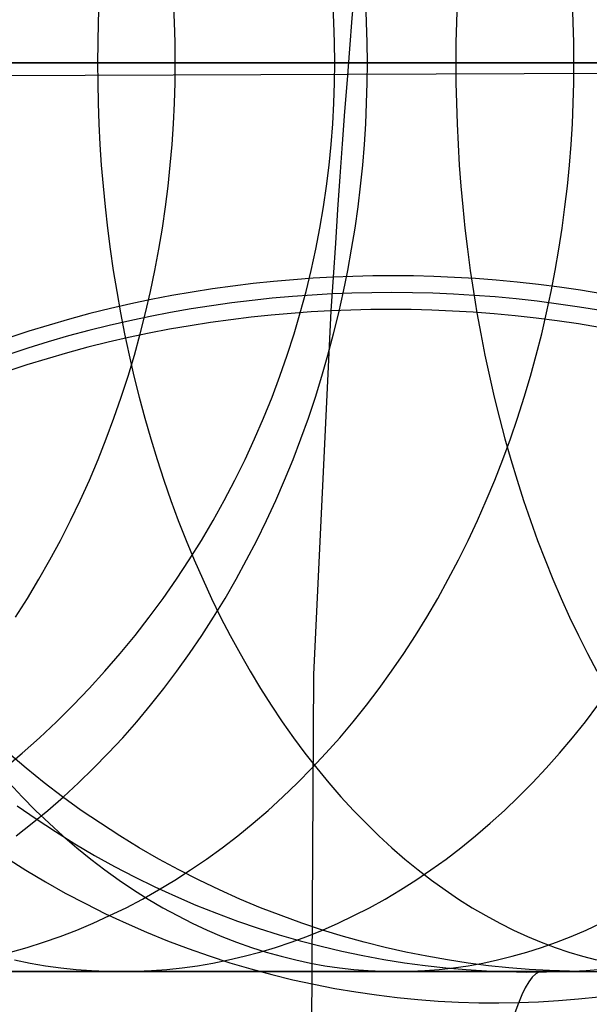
# Model space of a CAD drawing. Extents: x -10 to 451, y 0 to 260.
# Tile 21 of 61: x 56 to 66, y 146 to 163. Entities that reach past the tile are written whole.
import ezdxf

# ---------------------------------------------------------------- set-up
doc = ezdxf.new("R2010")
doc.units = 0
doc.layers.add('LIVELLO_04', color=200, linetype='CONTINUOUS')
doc.layers.add('PREDEFINITO', color=7, linetype='CONTINUOUS')

msp = doc.modelspace()

# ---------------------------------------------------------------- linework, layer by layer
at = {"layer": 'LIVELLO_04'}
for p, q in [((81.003, 162.116, 20.779), (49.364, 161.987, 679.874)), ((60.933, 158.54, 728.091), (60.591, 158.515, 728.067)), ((61.272, 158.558, 728.108), (60.933, 158.54, 728.091)), ((61.272, 158.558, 728.108), (61.235, 157.981, 728.685)), ((61.612, 158.572, 728.12), (61.272, 158.558, 728.108)), ((61.955, 158.58, 728.127), (61.612, 158.572, 728.12)), ((62.302, 158.582, 728.128), (61.955, 158.58, 728.127)), ((62.651, 158.579, 728.123), (62.302, 158.582, 728.128)), ((63.003, 158.57, 728.113), (62.651, 158.579, 728.123)), ((63.358, 158.555, 728.097), (63.003, 158.57, 728.113)), ((63.714, 158.534, 728.074), (63.358, 158.555, 728.097)), ((59.554, 158.406, 727.963), (59.205, 158.357, 727.916)), ((59.901, 158.448, 728.004), (59.554, 158.406, 727.963)), ((60.247, 158.485, 728.039), (59.901, 158.448, 728.004)), ((60.591, 158.515, 728.067), (60.247, 158.485, 728.039)), ((64.073, 158.507, 728.046), (63.714, 158.534, 728.074)), ((64.433, 158.473, 728.011), (64.073, 158.507, 728.046)), ((64.795, 158.433, 727.97), (64.433, 158.473, 728.011)), ((65.157, 158.386, 727.922), (64.795, 158.433, 727.97)), ((65.52, 158.333, 727.867), (65.157, 158.386, 727.922)), ((58.504, 158.242, 727.804), (58.153, 158.174, 727.738)), ((58.855, 158.303, 727.863), (58.504, 158.242, 727.804)), ((59.205, 158.357, 727.916), (58.855, 158.303, 727.863)), ((60.573, 158.226, 728.356), (60.229, 158.196, 728.327)), ((60.914, 158.251, 728.379), (60.573, 158.226, 728.356)), ((61.254, 158.27, 728.397), (60.914, 158.251, 728.379)), ((61.594, 158.283, 728.409), (61.254, 158.27, 728.397)), ((61.937, 158.291, 728.415), (61.594, 158.283, 728.409)), ((62.283, 158.294, 728.416), (61.937, 158.291, 728.415)), ((62.633, 158.29, 728.412), (62.283, 158.294, 728.416)), ((62.985, 158.281, 728.401), (62.633, 158.29, 728.412)), ((63.339, 158.266, 728.385), (62.985, 158.281, 728.401)), ((63.696, 158.245, 728.363), (63.339, 158.266, 728.385)), ((64.055, 158.218, 728.334), (63.696, 158.245, 728.363)), ((64.415, 158.184, 728.299), (64.055, 158.218, 728.334)), ((65.884, 158.273, 727.806), (65.52, 158.333, 727.867)), ((57.801, 158.1, 727.666), (57.45, 158.019, 727.587)), ((58.153, 158.174, 727.738), (57.801, 158.1, 727.666)), ((59.186, 158.069, 728.205), (58.836, 158.014, 728.152)), ((59.535, 158.117, 728.252), (59.186, 158.069, 728.205)), ((59.883, 158.159, 728.292), (59.535, 158.117, 728.252)), ((60.229, 158.196, 728.327), (59.883, 158.159, 728.292)), ((64.776, 158.144, 728.258), (64.415, 158.184, 728.299)), ((65.139, 158.097, 728.21), (64.776, 158.144, 728.258)), ((65.502, 158.044, 728.156), (65.139, 158.097, 728.21)), ((65.865, 157.984, 728.095), (65.502, 158.044, 728.156)), ((57.099, 157.932, 727.502), (56.749, 157.838, 727.41)), ((57.45, 158.019, 727.587), (57.099, 157.932, 727.502)), ((58.134, 157.885, 728.027), (57.783, 157.811, 727.955)), ((58.485, 157.953, 728.093), (58.134, 157.885, 728.027)), ((58.836, 158.014, 728.152), (58.485, 157.953, 728.093)), ((59.864, 157.87, 728.581), (59.517, 157.828, 728.54)), ((60.21, 157.907, 728.616), (59.864, 157.87, 728.581)), ((60.554, 157.937, 728.645), (60.21, 157.907, 728.616)), ((60.896, 157.962, 728.668), (60.554, 157.937, 728.645)), ((61.235, 157.981, 728.685), (60.896, 157.962, 728.668)), ((61.235, 157.981, 728.685), (60.939, 151.735, 734.918)), ((61.575, 157.994, 728.697), (61.235, 157.981, 728.685)), ((61.919, 158.002, 728.704), (61.575, 157.994, 728.697)), ((62.265, 158.005, 728.705), (61.919, 158.002, 728.704)), ((62.614, 158.001, 728.7), (62.265, 158.005, 728.705)), ((62.966, 157.992, 728.69), (62.614, 158.001, 728.7)), ((63.321, 157.977, 728.674), (62.966, 157.992, 728.69)), ((63.677, 157.956, 728.651), (63.321, 157.977, 728.674)), ((64.036, 157.929, 728.623), (63.677, 157.956, 728.651)), ((64.396, 157.895, 728.588), (64.036, 157.929, 728.623)), ((64.758, 157.855, 728.547), (64.396, 157.895, 728.588)), ((56.4, 157.737, 727.311), (56.053, 157.629, 727.206)), ((56.749, 157.838, 727.41), (56.4, 157.737, 727.311)), ((57.431, 157.73, 727.876), (57.081, 157.643, 727.79)), ((57.783, 157.811, 727.955), (57.431, 157.73, 727.876)), ((58.818, 157.725, 728.44), (58.467, 157.664, 728.381)), ((59.168, 157.78, 728.494), (58.818, 157.725, 728.44)), ((59.517, 157.828, 728.54), (59.168, 157.78, 728.494)), ((65.12, 157.808, 728.499), (64.758, 157.855, 728.547)), ((65.483, 157.755, 728.444), (65.12, 157.808, 728.499)), ((65.847, 157.695, 728.383), (65.483, 157.755, 728.444)), ((56.053, 157.629, 727.206), (55.707, 157.515, 727.093)), ((56.731, 157.549, 727.698), (56.382, 157.448, 727.6)), ((57.081, 157.643, 727.79), (56.731, 157.549, 727.698)), ((58.116, 157.596, 728.315), (57.764, 157.522, 728.243)), ((58.467, 157.664, 728.381), (58.116, 157.596, 728.315)), ((56.382, 157.448, 727.6), (56.034, 157.341, 727.494)), ((57.413, 157.441, 728.164), (57.062, 157.354, 728.079)), ((57.764, 157.522, 728.243), (57.413, 157.441, 728.164)), ((56.034, 157.341, 727.494), (55.689, 157.226, 727.382)), ((56.712, 157.26, 727.987), (56.363, 157.159, 727.888)), ((57.062, 157.354, 728.079), (56.712, 157.26, 727.987)), ((56.016, 157.052, 727.783), (55.671, 156.937, 727.671)), ((56.363, 157.159, 727.888), (56.016, 157.052, 727.783)), ((60.939, 151.735, 734.918), (60.901, 145.506, 741.123)), ((55.851, 149.486, 679.947), (56.176, 149.259, 679.951)), ((56.176, 149.259, 679.951), (56.506, 149.041, 679.954)), ((56.506, 149.041, 679.954), (56.84, 148.833, 679.958)), ((56.84, 148.833, 679.958), (57.179, 148.633, 679.961)), ((55.666, 148.591, 687.536), (55.998, 148.381, 687.5)), ((57.179, 148.633, 679.961), (57.521, 148.443, 679.965)), ((57.521, 148.443, 679.965), (57.866, 148.263, 679.968)), ((55.998, 148.381, 687.5), (56.335, 148.179, 687.465)), ((57.866, 148.263, 679.968), (58.215, 148.092, 679.972)), ((56.335, 148.179, 687.465), (56.676, 147.987, 687.432)), ((58.215, 148.092, 679.972), (58.566, 147.931, 679.976)), ((56.676, 147.987, 687.432), (57.021, 147.805, 687.4)), ((58.566, 147.931, 679.976), (58.919, 147.779, 679.979)), ((57.021, 147.805, 687.4), (57.369, 147.631, 687.371)), ((58.919, 147.779, 679.979), (59.274, 147.638, 679.983)), ((57.369, 147.631, 687.371), (57.719, 147.467, 687.344)), ((59.274, 147.638, 679.983), (59.631, 147.505, 679.987)), ((57.719, 147.467, 687.344), (58.072, 147.313, 687.318)), ((59.631, 147.505, 679.987), (59.989, 147.383, 679.991)), ((58.072, 147.313, 687.318), (58.428, 147.168, 687.295)), ((59.989, 147.383, 679.991), (60.348, 147.27, 679.994)), ((60.348, 147.27, 679.994), (60.707, 147.167, 679.998)), ((58.428, 147.168, 687.295), (58.785, 147.033, 687.273)), ((60.707, 147.167, 679.998), (61.066, 147.073, 680.002)), ((61.066, 147.073, 680.002), (61.425, 146.989, 680.006)), ((58.785, 147.033, 687.273), (59.143, 146.907, 687.253)), ((59.143, 146.907, 687.253), (59.502, 146.791, 687.235)), ((61.425, 146.989, 680.006), (61.783, 146.914, 680.009)), ((61.783, 146.914, 680.009), (62.141, 146.848, 680.013)), ((59.502, 146.791, 687.235), (59.863, 146.684, 687.219)), ((62.141, 146.848, 680.013), (62.497, 146.791, 680.017)), ((62.497, 146.791, 680.017), (62.852, 146.743, 680.02)), ((62.852, 146.743, 680.02), (63.205, 146.704, 680.024)), ((59.863, 146.684, 687.219), (60.223, 146.587, 687.204)), ((60.223, 146.587, 687.204), (60.583, 146.499, 687.192)), ((63.205, 146.704, 680.024), (63.556, 146.673, 680.028)), ((63.556, 146.673, 680.028), (63.905, 146.651, 680.031)), ((63.905, 146.651, 680.031), (64.251, 146.637, 680.035)), ((64.251, 146.637, 680.035), (64.594, 146.63, 680.038)), ((64.594, 146.63, 680.038), (64.934, 146.632, 680.042)), ((64.934, 146.632, 680.042), (65.275, 146.641, 680.045)), ((96.398, 146.578, 20.779), (64.934, 146.632, 680.042)), ((65.275, 146.641, 680.045), (65.618, 146.658, 680.049)), ((65.618, 146.658, 680.049), (65.963, 146.684, 680.052)), ((60.583, 146.499, 687.192), (60.943, 146.42, 687.181)), ((60.943, 146.42, 687.181), (61.303, 146.35, 687.172)), ((61.303, 146.35, 687.172), (61.661, 146.289, 687.165)), ((61.661, 146.289, 687.165), (62.018, 146.237, 687.16)), ((62.018, 146.237, 687.16), (62.373, 146.194, 687.156)), ((65.485, 146.169, 687.192), (65.832, 146.205, 687.204)), ((62.373, 146.194, 687.156), (62.727, 146.159, 687.154)), ((62.727, 146.159, 687.154), (63.078, 146.133, 687.153)), ((63.078, 146.133, 687.153), (63.427, 146.114, 687.154)), ((63.427, 146.114, 687.154), (63.773, 146.104, 687.157)), ((63.773, 146.104, 687.157), (64.117, 146.102, 687.161)), ((64.117, 146.102, 687.161), (64.457, 146.107, 687.167)), ((64.457, 146.107, 687.167), (64.797, 146.12, 687.174)), ((64.797, 146.12, 687.174), (65.14, 146.14, 687.182)), ((65.14, 146.14, 687.182), (65.485, 146.169, 687.192))]:
    msp.add_line(p, q, dxfattribs=at)
at = {"layer": 'LIVELLO_04', "extrusion": (0.997707, 0.00383, 0.067579)}
msp.add_arc((109.908, 674.969, 110.944), 67.679, 359.23329, 44.3282, dxfattribs=at)
at = {"layer": 'LIVELLO_04', "extrusion": (0.997731, 0.003533, 0.067237)}
msp.add_arc((109.881, 675.015, 111.029), 36.531, 358.5677, 43.7842, dxfattribs=at)
at = {"layer": 'PREDEFINITO'}
for p, q in [((57.254, 163.287, 1027.593), (57.241, 162.935, 1027.608)), ((58.55, 162.935, 977.333), (58.533, 163.287, 977.343)), ((61.287, 162.935, 431.173), (61.267, 163.287, 431.173)), ((61.848, 162.935, 983.427), (61.832, 163.287, 983.438)), ((63.4, 163.287, 1033.317), (63.388, 162.935, 1033.333)), ((65.394, 162.935, 989.157), (65.379, 163.287, 989.169)), ((57.241, 162.935, 1027.608), (57.233, 162.586, 1027.617)), ((58.56, 162.586, 977.327), (58.55, 162.935, 977.333)), ((61.298, 162.586, 431.173), (61.287, 162.935, 431.173)), ((61.858, 162.586, 983.421), (61.848, 162.935, 983.427)), ((63.388, 162.935, 1033.333), (63.381, 162.586, 1033.342)), ((65.403, 162.586, 989.15), (65.394, 162.935, 989.157)), ((57.233, 162.586, 1027.617), (57.231, 162.24, 1027.62)), ((58.563, 162.24, 977.325), (58.56, 162.586, 977.327)), ((61.302, 162.24, 431.173), (61.298, 162.586, 431.173)), ((61.861, 162.24, 983.419), (61.858, 162.586, 983.421)), ((63.381, 162.586, 1033.342), (63.378, 162.24, 1033.345)), ((65.406, 162.24, 989.148), (65.403, 162.586, 989.15)), ((81.002, 162.24, 20.779), (40.604, 162.24, 862.345)), ((54.299, 162.24, 1024.609), (57.231, 162.24, 1027.62)), ((55.514, 162.24, 970.852), (57, 162.24, 974.122)), ((57, 162.24, 974.122), (58.563, 162.24, 977.325)), ((57.231, 162.24, 1027.62), (60.259, 162.24, 1030.533)), ((57.231, 162.24, 1027.62), (57.233, 161.894, 1027.617)), ((58.56, 161.894, 977.327), (58.563, 162.24, 977.325)), ((58.563, 162.24, 977.325), (60.175, 162.24, 980.407)), ((60.175, 162.24, 980.407), (61.861, 162.24, 983.419)), ((60.259, 162.24, 1030.533), (63.378, 162.24, 1033.345)), ((61.298, 161.894, 431.173), (61.302, 162.24, 431.173)), ((61.858, 161.894, 983.421), (61.861, 162.24, 983.419)), ((61.861, 162.24, 983.419), (63.597, 162.24, 986.319)), ((63.378, 162.24, 1033.345), (66.602, 162.24, 1036.065)), ((63.378, 162.24, 1033.345), (63.381, 161.894, 1033.342)), ((63.597, 162.24, 986.319), (65.406, 162.24, 989.148)), ((65.403, 161.894, 989.15), (65.406, 162.24, 989.148)), ((65.406, 162.24, 989.148), (67.269, 162.24, 991.874)), ((57.233, 161.894, 1027.617), (57.241, 161.545, 1027.608)), ((58.55, 161.545, 977.333), (58.56, 161.894, 977.327)), ((61.287, 161.545, 431.173), (61.298, 161.894, 431.173)), ((61.848, 161.545, 983.427), (61.858, 161.894, 983.421)), ((63.381, 161.894, 1033.342), (63.388, 161.545, 1033.333)), ((65.394, 161.545, 989.157), (65.403, 161.894, 989.15)), ((57.241, 161.545, 1027.608), (57.254, 161.193, 1027.593)), ((58.533, 161.193, 977.343), (58.55, 161.545, 977.333)), ((61.267, 161.193, 431.173), (61.287, 161.545, 431.173)), ((61.832, 161.193, 983.438), (61.848, 161.545, 983.427)), ((63.388, 161.545, 1033.333), (63.4, 161.193, 1033.317)), ((65.379, 161.193, 989.169), (65.394, 161.545, 989.157)), ((57.254, 161.193, 1027.593), (57.272, 160.838, 1027.572)), ((58.509, 160.838, 977.357), (58.533, 161.193, 977.343)), ((61.24, 160.838, 431.173), (61.267, 161.193, 431.173)), ((61.809, 160.838, 983.454), (61.832, 161.193, 983.438)), ((63.4, 161.193, 1033.317), (63.416, 160.838, 1033.295)), ((65.357, 160.838, 989.186), (65.379, 161.193, 989.169)), ((57.272, 160.838, 1027.572), (57.295, 160.482, 1027.545)), ((58.479, 160.482, 977.375), (58.509, 160.838, 977.357)), ((61.204, 160.482, 431.173), (61.24, 160.838, 431.173)), ((61.78, 160.482, 983.474), (61.809, 160.838, 983.454)), ((63.416, 160.838, 1033.295), (63.438, 160.482, 1033.267)), ((65.329, 160.482, 989.208), (65.357, 160.838, 989.186)), ((57.295, 160.482, 1027.545), (57.325, 160.123, 1027.512)), ((58.441, 160.123, 977.398), (58.479, 160.482, 977.375)), ((61.16, 160.123, 431.173), (61.204, 160.482, 431.173)), ((61.743, 160.123, 983.499), (61.78, 160.482, 983.474)), ((63.438, 160.482, 1033.267), (63.465, 160.123, 1033.231)), ((65.294, 160.123, 989.235), (65.329, 160.482, 989.208)), ((57.325, 160.123, 1027.512), (57.36, 159.763, 1027.472)), ((58.396, 159.763, 977.426), (58.441, 160.123, 977.398)), ((61.107, 159.763, 431.173), (61.16, 160.123, 431.173)), ((61.7, 159.763, 983.529), (61.743, 160.123, 983.499)), ((63.465, 160.123, 1033.231), (63.498, 159.763, 1033.189)), ((65.252, 159.763, 989.268), (65.294, 160.123, 989.235)), ((57.36, 159.763, 1027.472), (57.4, 159.401, 1027.425)), ((58.343, 159.401, 977.457), (58.396, 159.763, 977.426)), ((61.046, 159.401, 431.173), (61.107, 159.763, 431.173)), ((61.649, 159.401, 983.564), (61.7, 159.763, 983.529)), ((63.498, 159.763, 1033.189), (63.535, 159.401, 1033.14)), ((65.203, 159.401, 989.306), (65.252, 159.763, 989.268)), ((57.4, 159.401, 1027.425), (57.447, 159.039, 1027.371)), ((58.282, 159.039, 977.494), (58.343, 159.401, 977.457)), ((60.975, 159.039, 431.173), (61.046, 159.401, 431.173)), ((61.59, 159.039, 983.604), (61.649, 159.401, 983.564)), ((63.535, 159.401, 1033.14), (63.578, 159.039, 1033.083)), ((65.148, 159.039, 989.349), (65.203, 159.401, 989.306)), ((57.447, 159.039, 1027.371), (57.5, 158.675, 1027.311)), ((58.214, 158.675, 977.535), (58.282, 159.039, 977.494)), ((60.896, 158.675, 431.173), (60.975, 159.039, 431.173)), ((61.525, 158.675, 983.649), (61.59, 159.039, 983.604)), ((63.578, 159.039, 1033.083), (63.627, 158.675, 1033.019)), ((65.085, 158.675, 989.399), (65.148, 159.039, 989.349)), ((57.5, 158.675, 1027.311), (57.559, 158.311, 1027.244)), ((58.138, 158.311, 977.581), (58.214, 158.675, 977.535)), ((60.808, 158.311, 431.173), (60.896, 158.675, 431.173)), ((61.451, 158.311, 983.7), (61.525, 158.675, 983.649)), ((63.627, 158.675, 1033.019), (63.681, 158.311, 1032.948)), ((65.014, 158.311, 989.453), (65.085, 158.675, 989.399)), ((57.559, 158.311, 1027.244), (57.623, 157.948, 1027.17)), ((58.054, 157.948, 977.632), (58.138, 158.311, 977.581)), ((60.71, 157.948, 431.173), (60.808, 158.311, 431.173)), ((61.37, 157.948, 983.755), (61.451, 158.311, 983.7)), ((63.681, 158.311, 1032.948), (63.741, 157.948, 1032.87)), ((64.937, 157.948, 989.514), (65.014, 158.311, 989.453)), ((57.623, 157.948, 1027.17), (57.694, 157.584, 1027.088)), ((57.962, 157.584, 977.687), (58.054, 157.948, 977.632)), ((60.603, 157.584, 431.173), (60.71, 157.948, 431.173)), ((61.282, 157.584, 983.816), (61.37, 157.948, 983.755)), ((63.741, 157.948, 1032.87), (63.807, 157.584, 1032.784)), ((64.852, 157.584, 989.58), (64.937, 157.948, 989.514)), ((57.694, 157.584, 1027.088), (57.772, 157.221, 1027)), ((57.862, 157.221, 977.748), (57.962, 157.584, 977.687)), ((60.486, 157.221, 431.173), (60.603, 157.584, 431.173)), ((61.185, 157.221, 983.882), (61.282, 157.584, 983.816)), ((63.807, 157.584, 1032.784), (63.878, 157.221, 1032.691)), ((64.76, 157.221, 989.652), (64.852, 157.584, 989.58)), ((57.753, 156.859, 977.813), (57.862, 157.221, 977.748)), ((57.772, 157.221, 1027), (57.855, 156.859, 1026.904)), ((60.361, 156.859, 431.173), (60.486, 157.221, 431.173)), ((61.081, 156.859, 983.954), (61.185, 157.221, 983.882)), ((63.878, 157.221, 1032.691), (63.956, 156.859, 1032.59)), ((64.66, 156.859, 989.73), (64.76, 157.221, 989.652)), ((57.637, 156.498, 977.883), (57.753, 156.859, 977.813)), ((57.855, 156.859, 1026.904), (57.945, 156.498, 1026.801)), ((60.225, 156.498, 431.173), (60.361, 156.859, 431.173)), ((60.969, 156.498, 984.031), (61.081, 156.859, 983.954)), ((63.956, 156.859, 1032.59), (64.039, 156.498, 1032.481)), ((64.552, 156.498, 989.814), (64.66, 156.859, 989.73)), ((57.512, 156.139, 977.958), (57.637, 156.498, 977.883)), ((57.945, 156.498, 1026.801), (58.041, 156.139, 1026.691)), ((60.08, 156.139, 431.173), (60.225, 156.498, 431.173)), ((60.848, 156.139, 984.113), (60.969, 156.498, 984.031)), ((64.039, 156.498, 1032.481), (64.128, 156.139, 1032.365)), ((64.437, 156.139, 989.903), (64.552, 156.498, 989.814)), ((57.38, 155.781, 978.038), (57.512, 156.139, 977.958)), ((58.041, 156.139, 1026.691), (58.144, 155.781, 1026.573)), ((59.926, 155.781, 431.173), (60.08, 156.139, 431.173)), ((60.721, 155.781, 984.201), (60.848, 156.139, 984.113)), ((64.128, 156.139, 1032.365), (64.222, 155.781, 1032.241)), ((64.315, 155.781, 989.999), (64.437, 156.139, 989.903)), ((57.239, 155.427, 978.123), (57.38, 155.781, 978.038)), ((58.144, 155.781, 1026.573), (58.252, 155.427, 1026.449)), ((59.762, 155.427, 431.173), (59.926, 155.781, 431.173)), ((60.585, 155.427, 984.294), (60.721, 155.781, 984.201)), ((64.185, 155.427, 990.1), (64.315, 155.781, 989.999)), ((64.222, 155.781, 1032.241), (64.323, 155.427, 1032.109)), ((57.09, 155.075, 978.213), (57.239, 155.427, 978.123)), ((58.252, 155.427, 1026.449), (58.367, 155.075, 1026.317)), ((59.589, 155.075, 431.173), (59.762, 155.427, 431.173)), ((60.441, 155.075, 984.393), (60.585, 155.427, 984.294)), ((64.047, 155.075, 990.207), (64.185, 155.427, 990.1)), ((64.323, 155.427, 1032.109), (64.429, 155.075, 1031.97)), ((56.933, 154.726, 978.308), (57.09, 155.075, 978.213)), ((58.367, 155.075, 1026.317), (58.489, 154.726, 1026.178)), ((59.406, 154.726, 431.173), (59.589, 155.075, 431.173)), ((60.29, 154.726, 984.497), (60.441, 155.075, 984.393)), ((63.902, 154.726, 990.32), (64.047, 155.075, 990.207)), ((64.429, 155.075, 1031.97), (64.541, 154.726, 1031.823)), ((56.767, 154.381, 978.407), (56.933, 154.726, 978.308)), ((58.489, 154.726, 1026.178), (58.616, 154.381, 1026.032)), ((59.214, 154.381, 431.173), (59.406, 154.726, 431.173)), ((60.131, 154.381, 984.606), (60.29, 154.726, 984.497)), ((63.75, 154.381, 990.439), (63.902, 154.726, 990.32)), ((64.541, 154.726, 1031.823), (64.659, 154.381, 1031.669)), ((56.594, 154.04, 978.512), (56.767, 154.381, 978.407)), ((58.616, 154.381, 1026.032), (58.75, 154.04, 1025.879)), ((59.013, 154.04, 431.173), (59.214, 154.381, 431.173)), ((59.964, 154.04, 984.721), (60.131, 154.381, 984.606)), ((63.59, 154.04, 990.564), (63.75, 154.381, 990.439)), ((64.659, 154.381, 1031.669), (64.782, 154.04, 1031.508)), ((56.413, 153.704, 978.621), (56.594, 154.04, 978.512)), ((58.75, 154.04, 1025.879), (58.889, 153.704, 1025.719)), ((58.802, 153.704, 431.173), (59.013, 154.04, 431.173)), ((59.789, 153.704, 984.84), (59.964, 154.04, 984.721)), ((63.423, 153.704, 990.694), (63.59, 154.04, 990.564)), ((64.782, 154.04, 1031.508), (64.911, 153.704, 1031.339)), ((56.225, 153.372, 978.735), (56.413, 153.704, 978.621)), ((58.583, 153.372, 431.173), (58.802, 153.704, 431.173)), ((58.889, 153.704, 1025.719), (59.035, 153.372, 1025.552)), ((59.608, 153.372, 984.965), (59.789, 153.704, 984.84)), ((63.249, 153.372, 990.83), (63.423, 153.704, 990.694)), ((64.911, 153.704, 1031.339), (65.046, 153.372, 1031.163)), ((56.028, 153.045, 978.853), (56.225, 153.372, 978.735)), ((58.355, 153.045, 431.173), (58.583, 153.372, 431.173)), ((59.035, 153.372, 1025.552), (59.186, 153.045, 1025.379)), ((59.418, 153.045, 985.095), (59.608, 153.372, 984.965)), ((63.068, 153.045, 990.971), (63.249, 153.372, 990.83)), ((65.046, 153.372, 1031.163), (65.186, 153.045, 1030.98)), ((55.825, 152.723, 978.976), (56.028, 153.045, 978.853)), ((58.118, 152.723, 431.173), (58.355, 153.045, 431.173)), ((59.186, 153.045, 1025.379), (59.343, 152.723, 1025.199)), ((59.222, 152.723, 985.23), (59.418, 153.045, 985.095)), ((62.88, 152.723, 991.117), (63.068, 153.045, 990.971)), ((65.186, 153.045, 1030.98), (65.331, 152.723, 1030.789)), ((57.873, 152.407, 431.173), (58.118, 152.723, 431.173)), ((59.019, 152.407, 985.369), (59.222, 152.723, 985.23)), ((59.343, 152.723, 1025.199), (59.506, 152.407, 1025.012)), ((62.686, 152.407, 991.269), (62.88, 152.723, 991.117)), ((65.331, 152.723, 1030.789), (65.482, 152.407, 1030.592)), ((57.619, 152.098, 431.173), (57.873, 152.407, 431.173)), ((58.808, 152.098, 985.513), (59.019, 152.407, 985.369)), ((59.506, 152.407, 1025.012), (59.675, 152.098, 1024.819)), ((62.484, 152.098, 991.426), (62.686, 152.407, 991.269)), ((65.482, 152.407, 1030.592), (65.637, 152.098, 1030.389)), ((57.357, 151.795, 431.173), (57.619, 152.098, 431.173)), ((58.592, 151.795, 985.662), (58.808, 152.098, 985.513)), ((59.675, 152.098, 1024.819), (59.848, 151.795, 1024.62)), ((62.277, 151.795, 991.588), (62.484, 152.098, 991.426)), ((65.637, 152.098, 1030.389), (65.798, 151.795, 1030.179)), ((57.088, 151.498, 431.173), (57.357, 151.795, 431.173)), ((58.368, 151.498, 985.815), (58.592, 151.795, 985.662)), ((59.848, 151.795, 1024.62), (60.027, 151.498, 1024.415)), ((62.063, 151.498, 991.755), (62.277, 151.795, 991.588)), ((56.811, 151.209, 431.173), (57.088, 151.498, 431.173)), ((58.139, 151.209, 985.973), (58.368, 151.498, 985.815)), ((60.027, 151.498, 1024.415), (60.211, 151.209, 1024.205)), ((61.843, 151.209, 991.926), (62.063, 151.498, 991.755)), ((56.527, 150.927, 431.173), (56.811, 151.209, 431.173)), ((57.903, 150.927, 986.135), (58.139, 151.209, 985.973)), ((60.211, 151.209, 1024.205), (60.399, 150.927, 1023.989)), ((61.618, 150.927, 992.102), (61.843, 151.209, 991.926)), ((65.602, 150.927, 997.715), (65.817, 151.209, 997.525)), ((56.235, 150.653, 431.173), (56.527, 150.927, 431.173)), ((57.662, 150.653, 986.3), (57.903, 150.927, 986.135)), ((60.399, 150.927, 1023.989), (60.593, 150.653, 1023.767)), ((61.387, 150.653, 992.282), (61.618, 150.927, 992.102)), ((65.383, 150.653, 997.91), (65.602, 150.927, 997.715)), ((55.937, 150.387, 431.173), (56.235, 150.653, 431.173)), ((57.415, 150.387, 986.47), (57.662, 150.653, 986.3)), ((60.593, 150.653, 1023.767), (60.79, 150.387, 1023.541)), ((61.15, 150.387, 992.466), (61.387, 150.653, 992.282)), ((65.158, 150.387, 998.109), (65.383, 150.653, 997.91)), ((55.633, 150.129, 431.173), (55.937, 150.387, 431.173)), ((56.005, 150.129, 20.779), (55.7, 150.387, 20.779)), ((57.163, 150.129, 986.643), (57.415, 150.387, 986.47)), ((60.79, 150.387, 1023.541), (60.992, 150.129, 1023.309)), ((60.909, 150.129, 992.655), (61.15, 150.387, 992.466)), ((64.929, 150.129, 998.312), (65.158, 150.387, 998.109)), ((56.315, 149.879, 20.779), (56.005, 150.129, 20.779)), ((56.905, 149.879, 986.819), (57.163, 150.129, 986.643)), ((60.663, 149.879, 992.846), (60.909, 150.129, 992.655)), ((60.992, 150.129, 1023.309), (61.198, 149.879, 1023.073)), ((64.695, 149.879, 998.519), (64.929, 150.129, 998.312)), ((55.714, 149.879, 1017.228), (55.939, 149.638, 1017.002)), ((56.631, 149.638, 20.779), (56.315, 149.879, 20.779)), ((56.644, 149.638, 986.999), (56.905, 149.879, 986.819)), ((60.412, 149.638, 993.042), (60.663, 149.879, 992.846)), ((61.198, 149.879, 1023.073), (61.408, 149.638, 1022.833)), ((64.457, 149.638, 998.73), (64.695, 149.879, 998.519)), ((55.939, 149.638, 1017.002), (56.167, 149.406, 1016.772)), ((56.377, 149.406, 987.182), (56.644, 149.638, 986.999)), ((56.952, 149.406, 20.779), (56.631, 149.638, 20.779)), ((60.157, 149.406, 993.241), (60.412, 149.638, 993.042)), ((61.408, 149.638, 1022.833), (61.621, 149.406, 1022.589)), ((64.214, 149.406, 998.944), (64.457, 149.638, 998.73)), ((56.107, 149.183, 987.367), (56.377, 149.406, 987.182)), ((56.167, 149.406, 1016.772), (56.399, 149.183, 1016.538)), ((57.279, 149.183, 20.779), (56.952, 149.406, 20.779)), ((59.898, 149.183, 993.443), (60.157, 149.406, 993.241)), ((61.621, 149.406, 1022.589), (61.838, 149.183, 1022.341)), ((63.968, 149.183, 999.162), (64.214, 149.406, 998.944)), ((55.832, 148.969, 987.556), (56.107, 149.183, 987.367)), ((56.399, 149.183, 1016.538), (56.634, 148.969, 1016.302)), ((57.61, 148.969, 20.779), (57.279, 149.183, 20.779)), ((59.635, 148.969, 993.647), (59.898, 149.183, 993.443)), ((61.838, 149.183, 1022.341), (62.057, 148.969, 1022.089)), ((63.719, 148.969, 999.383), (63.968, 149.183, 999.162)), ((56.634, 148.969, 1016.302), (56.872, 148.764, 1016.062)), ((57.945, 148.764, 20.779), (57.61, 148.969, 20.779)), ((59.369, 148.764, 993.855), (59.635, 148.969, 993.647)), ((62.057, 148.969, 1022.089), (62.28, 148.764, 1021.834)), ((63.466, 148.764, 999.607), (63.719, 148.969, 999.383)), ((56.872, 148.764, 1016.062), (57.113, 148.569, 1015.819)), ((58.284, 148.569, 20.779), (57.945, 148.764, 20.779)), ((59.1, 148.569, 994.065), (59.369, 148.764, 993.855)), ((62.28, 148.764, 1021.834), (62.505, 148.569, 1021.576)), ((63.21, 148.569, 999.834), (63.466, 148.764, 999.607)), ((57.113, 148.569, 1015.819), (57.357, 148.383, 1015.574)), ((58.627, 148.383, 20.779), (58.284, 148.569, 20.779)), ((58.828, 148.383, 994.277), (59.1, 148.569, 994.065)), ((62.505, 148.569, 1021.576), (62.732, 148.383, 1021.316)), ((62.952, 148.383, 1000.062), (63.21, 148.569, 999.834)), ((57.357, 148.383, 1015.574), (57.602, 148.206, 1015.327)), ((58.554, 148.206, 994.491), (58.828, 148.383, 994.277)), ((58.972, 148.206, 20.779), (58.627, 148.383, 20.779)), ((62.691, 148.206, 1000.293), (62.952, 148.383, 1000.062)), ((62.732, 148.383, 1021.316), (62.962, 148.206, 1021.053)), ((57.602, 148.206, 1015.327), (57.85, 148.04, 1015.078)), ((58.277, 148.04, 994.706), (58.554, 148.206, 994.491)), ((59.321, 148.04, 20.779), (58.972, 148.206, 20.779)), ((62.428, 148.04, 1000.526), (62.691, 148.206, 1000.293)), ((62.962, 148.206, 1021.053), (63.193, 148.04, 1020.788)), ((57.85, 148.04, 1015.078), (58.1, 147.883, 1014.827)), ((57.999, 147.883, 994.923), (58.277, 148.04, 994.706)), ((59.672, 147.883, 20.779), (59.321, 148.04, 20.779)), ((62.164, 147.883, 1000.76), (62.428, 148.04, 1000.526)), ((63.193, 148.04, 1020.788), (63.426, 147.883, 1020.521)), ((57.437, 147.598, 995.361), (57.719, 147.735, 995.142)), ((57.719, 147.735, 995.142), (57.999, 147.883, 994.923)), ((58.1, 147.883, 1014.827), (58.35, 147.735, 1014.574)), ((58.35, 147.735, 1014.574), (58.602, 147.598, 1014.321)), ((60.025, 147.735, 20.779), (59.672, 147.883, 20.779)), ((60.38, 147.598, 20.779), (60.025, 147.735, 20.779)), ((61.63, 147.598, 1001.233), (61.897, 147.735, 1000.996)), ((61.897, 147.735, 1000.996), (62.164, 147.883, 1000.76)), ((63.426, 147.883, 1020.521), (63.66, 147.735, 1020.252)), ((63.66, 147.735, 1020.252), (63.896, 147.598, 1019.983)), ((57.155, 147.47, 995.581), (57.437, 147.598, 995.361)), ((58.602, 147.598, 1014.321), (58.855, 147.47, 1014.066)), ((60.736, 147.47, 20.779), (60.38, 147.598, 20.779)), ((61.362, 147.47, 1001.471), (61.63, 147.598, 1001.233)), ((63.896, 147.598, 1019.983), (64.132, 147.47, 1019.712)), ((56.872, 147.351, 995.802), (57.155, 147.47, 995.581)), ((58.855, 147.47, 1014.066), (59.109, 147.351, 1013.811)), ((61.093, 147.351, 20.779), (60.736, 147.47, 20.779)), ((61.093, 147.351, 1001.709), (61.362, 147.47, 1001.471)), ((64.132, 147.47, 1019.712), (64.369, 147.351, 1019.441)), ((65.613, 147.351, 1007.265), (65.867, 147.47, 1007.01)), ((56.304, 147.143, 996.245), (56.588, 147.242, 996.023)), ((56.588, 147.242, 996.023), (56.872, 147.351, 995.802)), ((59.109, 147.351, 1013.811), (59.363, 147.242, 1013.555)), ((59.363, 147.242, 1013.555), (59.617, 147.143, 1013.299)), ((60.553, 147.143, 1002.186), (60.823, 147.242, 1001.947)), ((60.823, 147.242, 1001.947), (61.093, 147.351, 1001.709)), ((61.45, 147.242, 20.779), (61.093, 147.351, 20.779)), ((61.808, 147.143, 20.779), (61.45, 147.242, 20.779)), ((64.369, 147.351, 1019.441), (64.606, 147.242, 1019.169)), ((64.606, 147.242, 1019.169), (64.843, 147.143, 1018.897)), ((65.105, 147.143, 1007.777), (65.359, 147.242, 1007.521)), ((65.359, 147.242, 1007.521), (65.613, 147.351, 1007.265)), ((55.737, 146.972, 996.687), (56.021, 147.053, 996.466)), ((56.021, 147.053, 996.466), (56.304, 147.143, 996.245)), ((59.617, 147.143, 1013.299), (59.871, 147.053, 1013.044)), ((59.871, 147.053, 1013.044), (60.125, 146.972, 1012.788)), ((60.014, 146.972, 1002.664), (60.284, 147.053, 1002.425)), ((60.284, 147.053, 1002.425), (60.553, 147.143, 1002.186)), ((62.165, 147.053, 20.779), (61.808, 147.143, 20.779)), ((62.523, 146.972, 20.779), (62.165, 147.053, 20.779)), ((64.597, 146.972, 1008.288), (64.851, 147.053, 1008.033)), ((64.843, 147.143, 1018.897), (65.081, 147.053, 1018.625)), ((64.851, 147.053, 1008.033), (65.105, 147.143, 1007.777)), ((65.081, 147.053, 1018.625), (65.318, 146.972, 1018.353)), ((59.478, 146.838, 1003.139), (59.746, 146.9, 1002.902)), ((59.746, 146.9, 1002.902), (60.014, 146.972, 1002.664)), ((60.125, 146.972, 1012.788), (60.379, 146.9, 1012.533)), ((60.379, 146.9, 1012.533), (60.631, 146.838, 1012.279)), ((62.879, 146.9, 20.779), (62.523, 146.972, 20.779)), ((63.234, 146.838, 20.779), (62.879, 146.9, 20.779)), ((64.091, 146.838, 1008.797), (64.344, 146.9, 1008.543)), ((64.344, 146.9, 1008.543), (64.597, 146.972, 1008.288)), ((65.318, 146.972, 1018.353), (65.554, 146.9, 1018.082)), ((65.554, 146.9, 1018.082), (65.79, 146.838, 1017.812)), ((55.806, 146.838, 1006.39), (56.073, 146.784, 1006.154)), ((56.073, 146.784, 1006.154), (56.339, 146.739, 1005.918)), ((56.339, 146.739, 1005.918), (56.603, 146.703, 1005.684)), ((58.681, 146.703, 1003.845), (58.945, 146.739, 1003.61)), ((58.945, 146.739, 1003.61), (59.211, 146.784, 1003.375)), ((59.211, 146.784, 1003.375), (59.478, 146.838, 1003.139)), ((60.631, 146.838, 1012.279), (60.883, 146.784, 1012.026)), ((60.883, 146.784, 1012.026), (61.133, 146.739, 1011.774)), ((61.133, 146.739, 1011.774), (61.382, 146.703, 1011.523)), ((63.589, 146.784, 20.779), (63.234, 146.838, 20.779)), ((63.34, 146.703, 1009.553), (63.589, 146.739, 1009.302)), ((63.941, 146.739, 20.779), (63.589, 146.784, 20.779)), ((63.589, 146.739, 1009.302), (63.84, 146.784, 1009.05)), ((63.84, 146.784, 1009.05), (64.091, 146.838, 1008.797)), ((64.291, 146.703, 20.779), (63.941, 146.739, 20.779)), ((65.669, 146.64, 20.779), (25.27, 146.64, 862.345)), ((55.397, 146.64, 1001.737), (57.642, 146.64, 1004.764)), ((56.603, 146.703, 1005.684), (56.866, 146.675, 1005.452)), ((56.866, 146.675, 1005.452), (57.126, 146.656, 1005.221)), ((57.126, 146.656, 1005.221), (57.385, 146.644, 1004.992)), ((57.385, 146.644, 1004.992), (57.642, 146.64, 1004.764)), ((57.642, 146.64, 1004.764), (57.898, 146.644, 1004.537)), ((57.642, 146.64, 1004.764), (59.958, 146.64, 1007.692)), ((57.898, 146.644, 1004.537), (58.157, 146.656, 1004.308)), ((58.157, 146.656, 1004.308), (58.418, 146.675, 1004.077)), ((58.418, 146.675, 1004.077), (58.681, 146.703, 1003.845)), ((59.958, 146.64, 1007.692), (62.361, 146.64, 1010.538)), ((61.382, 146.703, 1011.523), (61.63, 146.675, 1011.274)), ((61.63, 146.675, 1011.274), (61.875, 146.656, 1011.027)), ((61.875, 146.656, 1011.027), (62.119, 146.644, 1010.782)), ((62.119, 146.644, 1010.782), (62.361, 146.64, 1010.538)), ((62.361, 146.64, 1010.538), (62.603, 146.644, 1010.295)), ((62.361, 146.64, 1010.538), (64.841, 146.64, 1013.292)), ((62.603, 146.644, 1010.295), (62.847, 146.656, 1010.049)), ((62.847, 146.656, 1010.049), (63.093, 146.675, 1009.802)), ((63.093, 146.675, 1009.802), (63.34, 146.703, 1009.553)), ((64.64, 146.675, 20.779), (64.291, 146.703, 20.779)), ((64.986, 146.656, 20.779), (64.64, 146.675, 20.779)), ((64.841, 146.64, 1013.292), (67.406, 146.64, 1015.961)), ((65.329, 146.644, 20.779), (64.986, 146.656, 20.779)), ((65.669, 146.64, 20.779), (65.329, 146.644, 20.779))]:
    msp.add_line(p, q, dxfattribs=at)

doc.saveas('drawing.dxf')
